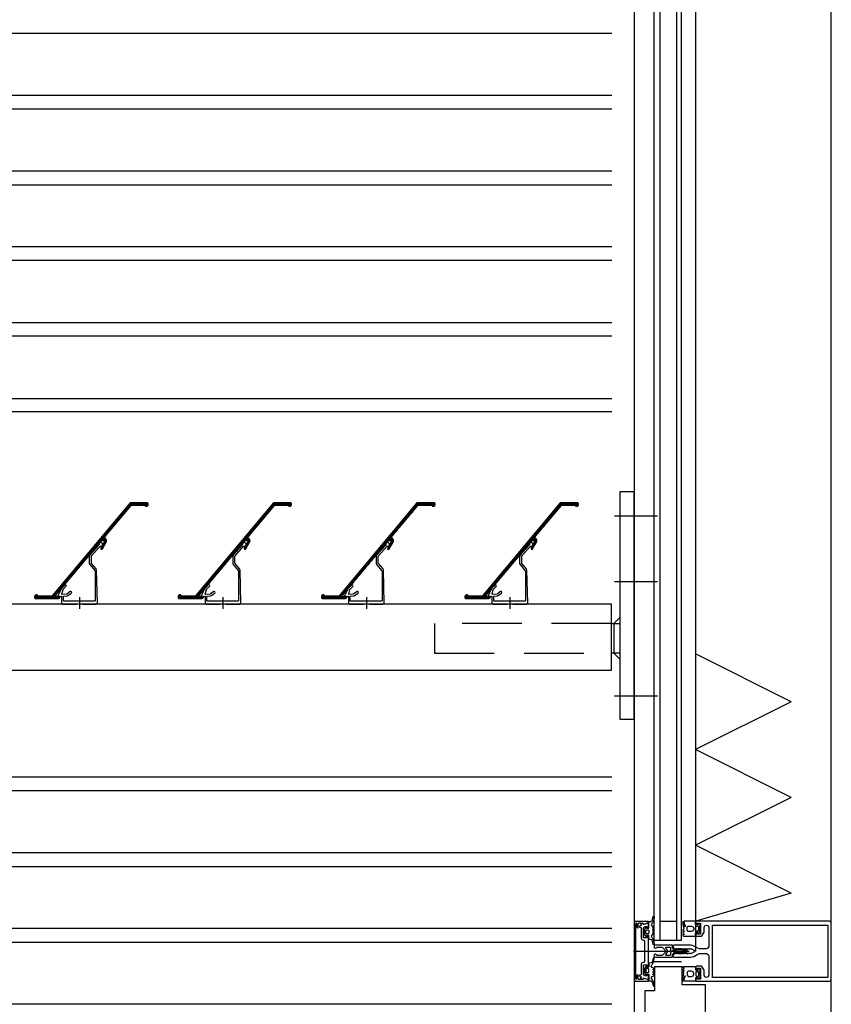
# Model space of a CAD drawing. Extents: x 0 to 140000, y 0 to 84100.
# Tile 5 of 105: x 12715 to 13394, y 14431 to 15255. Entities that reach past the tile are written whole.
import ezdxf

# ---------------------------------------------------------------- set-up
doc = ezdxf.new("R2010")
doc.units = 0
doc.header["$LTSCALE"] = 100
doc.header["$MEASUREMENT"] = 0
for name, pattern in [('AUSGEZOGEN', [0]), ('DASHDOT', [1, 0.5, -0.25, 0, -0.25]), ('DASHED', [0.75, 0.5, -0.25])]:
    doc.linetypes.add(name, pattern=pattern)
doc.layers.get('0').update_dxf_attribs({"linetype": 'CONTINUOUS'})
for name, color, linetype in [('AL21----_BUITENWAND', 2, 'CONTINUOUS'), ('AL31----_BUITENKOZIJ', 7, 'CONTINUOUS'), ('AL47----_DAKAFW', 1, 'CONTINUOUS'), ('HATCH', 7, 'CONTINUOUS'), ('LAYER31', 3, 'CONTINUOUS')]:
    doc.layers.add(name, color=color, linetype=linetype)

# ---------------------------------------------------------------- blocks, each defined once
blk = doc.blocks.new('204507')
at = {"color": 7, "linetype": 'AUSGEZOGEN'}
blk.add_lwpolyline([(0, 0.15), (0, 9.6), (-0.2, 9.8), (-1.49, 9.8), (-1.96, 9.69), (-4.07, 8.75), (-4.5, 8.8), (-4.59, 8.96), (-3.96, 9.52), (-3.46, 9.68), (-2.7, 9.87), (-2.18, 9.97), (-1.17, 10.08), (-0.67, 10.09), (-0.07, 10.67), (-0.08, 10.81), (-0.63, 10.99), (-1.28, 10.98), (-1.8, 10.95), (-2.32, 10.89), (-4.11, 10.49), (-4.8, 10.24), (-6.58, 10.06), (-7.04, 10.85), (-7.35, 11), (-7.56, 10.85), (-8.04, 10.02), (-8.46, 9.81), (-8.75, 10.02), (-9.24, 10.85), (-9.56, 11), (-9.77, 10.83), (-10.24, 10.02), (-10.68, 9.81), (-10.97, 10.02), (-11.45, 10.85), (-11.76, 11), (-11.97, 10.85), (-12.4, 10.11), (-12.4, 0.15), (-10.4, 0.15), (-9.84, 0.3), (-9.58, 0.2), (-9.5, 0), (-9.5, -1.6), (-10.3, -1.6), (-10.3, -1.9), (-8.87, -3.33), (-8.27, -3.6), (-4.12, -3.6), (-3.51, -3.31), (-2.1, -1.9), (-2.1, -1.600001), (-2.9, -1.600001), (-2.9, 0), (-2.77, 0.25), (-2.56, 0.3), (-2, 0.15), (0, 0.15), (0, 9.6), (-0.2, 9.8), (-1.49, 9.8), (-1.96, 9.69), (-4.07, 8.75), (-4.5, 8.8), (-4.59, 8.96), (-3.96, 9.52), (-3.46, 9.68), (-2.7, 9.87), (-2.18, 9.97), (-1.17, 10.08), (-0.67, 10.09), (-0.07, 10.67), (-0.08, 10.81), (-0.63, 10.99), (-1.28, 10.98), (-1.8, 10.95), (-2.32, 10.89), (-4.11, 10.49), (-4.8, 10.24), (-6.58, 10.06), (-7.04, 10.85), (-7.35, 11), (-7.56, 10.85), (-8.04, 10.02), (-8.46, 9.81), (-8.75, 10.02), (-9.24, 10.85), (-9.56, 11), (-9.77, 10.83), (-10.24, 10.02), (-10.68, 9.81), (-10.97, 10.02), (-11.45, 10.85), (-11.76, 11), (-11.97, 10.85), (-12.4, 10.11), (-12.4, 0.15), (-10.4, 0.15), (-9.84, 0.3), (-9.58, 0.2), (-9.5, 0), (-9.5, -1.6), (-10.3, -1.6), (-10.3, -1.9), (-8.87, -3.33), (-8.27, -3.6), (-4.12, -3.6), (-3.51, -3.31), (-2.1, -1.9), (-2.1, -1.600001), (-2.9, -1.600001), (-2.9, 0), (-2.77, 0.25), (-2.56, 0.3), (-2, 0.15), (0, 0.15)], dxfattribs=at)
for points in [[(-8.45, 3.599999), (-8.45, 6.3), (-7.45, 7.3), (-4.95, 7.3), (-3.95, 6.3), (-3.95, 3.599999), (-4.54, 2.19), (-5.95, 1.6), (-6.45, 1.6), (-7.86, 2.19)], [(-4.2, -0.500001), (-4.2, -2.180001), (-4.67, -2.6), (-7.73, -2.6), (-4.67, -2.6), (-7.73, -2.6), (-8.2, -2.180001), (-8.2, -0.500001), (-8.2, -2.180001), (-8.2, -0.500001), (-7.73, 0), (-4.7, 0)]]:
    blk.add_lwpolyline(points, close=True, dxfattribs=at)
at = {"color": 7, "flags": 3}
blk.add_attdef('GRUPPE', (0, 0), '', height=1, dxfattribs=at)
blk = doc.blocks.new('204772')
at = {"color": 7, "linetype": 'AUSGEZOGEN'}
for points in [[(0.3, 0.3), (0.29, -1.63), (-0.04, -1.87), (-0.6, -1.72), (-4.88, -1.72), (-5.34, -2.22), (-5.36, -3.57), (-6.35, -4.71), (-6.85, -4.87), (-8.62, -5.22), (-9.12, -5.26), (-9.52, -5.45), (-9.69, -5.87), (-9.61, -6.12), (-9.49, -6.17), (-9.1, -6.16), (-8.37, -6.16), (-7.64, -6.08), (-6.93, -5.94), (-6.23, -5.73), (-5.55, -5.45), (-4.9, -5.12), (-4.28, -4.72), (-3.7, -4.27), (-2.68, -3.63), (-1.5, -4.52), (-1.12, -5.92), (-1.01, -6.07), (-0.84, -6.12), (-0.62, -6.03), (-0.58, -5.98), (-0.03, -5.03), (0, -4.99), (0.16, -4.92), (0.32, -4.98), (0.36, -5.03), (0.93, -6), (0.97, -6.05), (1.15, -6.12), (1.38, -6.03), (1.42, -5.98), (1.97, -5.03), (2, -4.99), (2.16, -4.92), (2.32, -4.98), (2.36, -5.03), (2.93, -6), (2.97, -6.05), (3.15, -6.12), (3.38, -6.03), (3.42, -5.98), (3.97, -5.03), (4, -4.99), (4.16, -4.92), (4.32, -4.98), (4.36, -5.03), (4.93, -6), (4.97, -6.05), (5.16, -6.12), (5.34, -6.07), (5.45, -5.92), (5.83, -4.52), (7.01, -3.63), (8.03, -4.27), (8.61, -4.72), (9.22, -5.12), (9.75, -5.38), (10.73, -5.73), (11.75, -5.98), (12.27, -6.06), (12.79, -6.11), (13.43, -6.16), (13.82, -6.17), (13.94, -6.12), (14.02, -5.87), (13.85, -5.45), (12.14, -5.04), (10.33, -4.52), (10.19, -4.41), (10.15, -4.37), (10.1, -4.33), (9.67, -3.39), (9.66, -1.99), (9.36, -1.7), (7.2, -1.72), (6.64, -1.87), (6.4, -1.8), (6.3, -1.57), (6.3, 0.3), (7.1, 0.3), (7.1, 0.6), (5.69, 1.51), (5, 1.8), (1.53, 1.8), (0.93, 1.53), (-0.5, 0.6), (-0.5, 0.3)], [(2.07, -1.8), (4.5, -1.8), (5, -1.3), (4.99, 0.38), (4.53, 0.8), (2.07, 0.8), (1.61, 0.38), (1.6, -1.3)]]:
    blk.add_lwpolyline(points, close=True, dxfattribs=at)
at = {"color": 7, "linetype": 'AUSGEZOGEN', "flags": 3}
blk.add_attdef('GRUPPE', (0, 0), '', height=1, dxfattribs=at)
blk = doc.blocks.new('204602')
at = {"color": 7, "linetype": 'AUSGEZOGEN'}
for points in [[(3, 1.8), (3, 16.05), (2.69, 16.88), (1.67, 17.3), (0.87, 16.94), (0.5, 15.91), (0.91, 15.12), (1.36, 14.83), (1.5, 14.53), (1.5, 10.72), (1.21, 10.09), (-1.3, 7.59), (-2.7, 7.59), (-5.21, 10.09), (-5.5, 10.72), (-5.5, 14.53), (-5.36, 14.83), (-4.91, 15.12), (-4.5, 15.91), (-4.86, 16.94), (-5.68, 17.3), (-6.69, 16.88), (-7, 16.05), (-7, 1.8), (-5.06, 1.8), (-4.06, 1.3), (-3.71, 0.3), (-3.76, -0.83), (-3.83, -2.89), (-3.84, -4.46), (-4.02, -4.7), (-3.84, -4.94), (-3.82, -6.44), (-3.74, -8.19), (-3.68, -8.91), (-3.42, -9.54), (-2.63, -10.41), (-2, -10.7), (-1.37, -10.41), (-0.58, -9.54), (-0.32, -8.91), (-0.26, -8.19), (-0.18, -6.44), (-0.16, -4.94), (0.02, -4.7), (-0.16, -4.46), (-0.17, -2.89), (-0.24, -0.83), (-0.29, 0.3), (0.16, 1.41), (1.06, 1.8)], [(-5, 3.6), (-5.5, 4.1), (-5.5, 7.06), (-5.29, 7.47), (-4.96, 7.56), (-4.65, 7.42), (-3.72, 6.49), (-2, 5.79), (-0.28, 6.49), (0.65, 7.42), (1.08, 7.56), (1.5, 7.06), (1.5, 4.1), (1, 3.6), (-0.47, 3.6), (-1.85, 2.81), (-3.53, 3.6)]]:
    blk.add_lwpolyline(points, close=True, dxfattribs=at)
blk.add_lwpolyline([(-3.17, 0.5), (-2, 1.8), (-0.96, 1.09), (-0.76, -0.68), (-0.74, -1.28), (-0.69, -3.06), (-0.69, -4.54), (-0.72, -5.73), (-0.74, -6.33), (-0.75, -6.62), (-0.77, -7.22), (-1.17, -9.12), (-2, -9.5), (-2.83, -9.12), (-3.23, -7.22), (-3.25, -6.62), (-3.26, -6.33), (-3.28, -5.73), (-3.31, -4.54), (-3.31, -3.06), (-3.29, -2.17), (-3.27, -1.57), (-3.26, -1.28), (-3.24, -0.68), (-3.17, 0.5)], dxfattribs=at)
at = {"color": 7, "flags": 3}
blk.add_attdef('GRUPPE', (0, 0), '', height=1, dxfattribs=at)
blk = doc.blocks.new('Q31A2-HN')
at = {"layer": 'HATCH', "color": 2, "linetype": 'CONTINUOUS'}
for p, q in [((15.5, 84.3), (0, 84.3)), ((15.75, 84), (0, 84)), ((16.01, 83.7), (0, 83.7)), ((16.26, 83.4), (0, 83.4)), ((16.51, 83.1), (0.1, 83.1)), ((3.11, 82.8), (0.19, 82.8)), ((15.25, 84.6), (0.3, 84.6)), ((2.66, 82.5), (0.32, 82.5)), ((14.72, 84.9), (0.6, 84.9)), ((16.76, 82.8), (14, 82.8)), ((17.01, 82.5), (14.4, 82.5)), ((2.34, 82.2), (0.72, 82.2)), ((17.27, 82.2), (14.65, 82.2)), ((17.52, 81.9), (14.91, 81.9)), ((17.77, 81.6), (15.16, 81.6)), ((18.02, 81.3), (15.41, 81.3)), ((18.27, 81), (15.66, 81)), ((18.52, 80.7), (15.91, 80.7)), ((18.78, 80.4), (16.16, 80.4)), ((19.03, 80.1), (16.42, 80.1)), ((19.28, 79.8), (16.67, 79.8)), ((19.53, 79.5), (16.92, 79.5)), ((19.78, 79.2), (17.17, 79.2)), ((20.03, 78.9), (17.42, 78.9)), ((20.29, 78.6), (17.67, 78.6)), ((20.54, 78.3), (17.93, 78.3)), ((20.79, 78), (18.18, 78)), ((21.04, 77.7), (18.43, 77.7)), ((21.29, 77.4), (18.68, 77.4)), ((21.54, 77.1), (18.93, 77.1)), ((21.8, 76.8), (19.19, 76.8)), ((22.05, 76.5), (19.44, 76.5)), ((22.3, 76.2), (19.69, 76.2)), ((22.55, 75.9), (19.94, 75.9)), ((22.8, 75.6), (20.19, 75.6)), ((23.06, 75.3), (20.44, 75.3)), ((23.31, 75), (20.7, 75)), ((23.56, 74.7), (20.95, 74.7)), ((23.81, 74.4), (21.2, 74.4)), ((24.06, 74.1), (21.45, 74.1)), ((24.31, 73.8), (21.7, 73.8)), ((24.57, 73.5), (21.95, 73.5)), ((24.82, 73.2), (22.21, 73.2)), ((25.07, 72.9), (22.46, 72.9)), ((25.32, 72.6), (22.71, 72.6)), ((25.57, 72.3), (22.96, 72.3)), ((25.82, 72), (23.21, 72)), ((26.08, 71.7), (23.46, 71.7)), ((26.33, 71.4), (23.72, 71.4)), ((26.58, 71.1), (23.97, 71.1)), ((26.83, 70.8), (24.22, 70.8)), ((27.08, 70.5), (24.47, 70.5)), ((27.33, 70.2), (24.72, 70.2)), ((27.59, 69.9), (24.98, 69.9)), ((27.84, 69.6), (25.23, 69.6)), ((28.09, 69.3), (25.48, 69.3)), ((28.34, 69), (25.73, 69)), ((28.59, 68.7), (25.98, 68.7)), ((28.85, 68.4), (26.23, 68.4)), ((29.1, 68.1), (26.49, 68.1)), ((29.35, 67.8), (26.74, 67.8)), ((29.6, 67.5), (26.99, 67.5)), ((29.85, 67.2), (27.24, 67.2)), ((30.1, 66.9), (27.49, 66.9)), ((30.36, 66.6), (27.74, 66.6)), ((30.61, 66.3), (28, 66.3)), ((30.86, 66), (28.25, 66)), ((31.11, 65.7), (28.5, 65.7)), ((31.36, 65.4), (28.75, 65.4)), ((31.61, 65.1), (29, 65.1)), ((31.87, 64.8), (29.26, 64.8)), ((32.12, 64.5), (29.51, 64.5)), ((32.37, 64.2), (29.76, 64.2)), ((32.62, 63.9), (30.01, 63.9)), ((32.87, 63.6), (30.26, 63.6)), ((33.12, 63.3), (30.51, 63.3)), ((33.38, 63), (30.77, 63)), ((33.63, 62.7), (31.02, 62.7)), ((33.88, 62.4), (31.27, 62.4)), ((34.13, 62.1), (31.52, 62.1)), ((34.38, 61.8), (31.77, 61.8)), ((34.64, 61.5), (32.02, 61.5)), ((34.89, 61.2), (32.28, 61.2)), ((35.14, 60.9), (32.53, 60.9)), ((35.39, 60.6), (32.78, 60.6)), ((35.64, 60.3), (33.03, 60.3)), ((35.89, 60), (33.28, 60)), ((36.15, 59.7), (33.54, 59.7)), ((36.4, 59.4), (33.79, 59.4)), ((36.65, 59.1), (34.04, 59.1)), ((36.9, 58.8), (34.29, 58.8)), ((37.15, 58.5), (34.54, 58.5)), ((37.4, 58.2), (34.79, 58.2)), ((37.66, 57.9), (35.05, 57.9)), ((36.4, 52.8), (34.79, 52.8)), ((36.4, 53.1), (34.8, 53.1)), ((36.83, 53.4), (34.82, 53.4)), ((41.18, 53.7), (34.84, 53.7)), ((36.48, 52.5), (34.89, 52.5)), ((40.93, 54), (34.93, 54)), ((36.65, 52.2), (34.99, 52.2)), ((40.68, 54.3), (35.07, 54.3)), ((36.83, 51.9), (35.09, 51.9)), ((40.42, 54.6), (35.24, 54.6)), ((37, 51.6), (35.27, 51.6)), ((37.91, 57.6), (35.3, 57.6)), ((37.17, 51.3), (35.44, 51.3)), ((40.17, 54.9), (35.51, 54.9)), ((38.16, 57.3), (35.55, 57.3)), ((37.35, 51), (35.61, 51)), ((37.52, 50.7), (35.79, 50.7)), ((38.41, 57), (35.8, 57)), ((39.92, 55.2), (35.81, 55.2)), ((37.69, 50.4), (35.96, 50.4)), ((38.66, 56.7), (36.05, 56.7)), ((37.87, 50.1), (36.13, 50.1)), ((39.67, 55.5), (36.17, 55.5)), ((38.91, 56.4), (36.3, 56.4)), ((38.04, 49.8), (36.31, 49.8)), ((39.42, 55.8), (36.32, 55.8)), ((39.17, 56.1), (36.35, 56.1)), ((38.21, 49.5), (36.48, 49.5)), ((41.43, 53.4), (38.59, 53.4)), ((41.68, 53.1), (39.07, 53.1)), ((41.94, 52.8), (39.32, 52.8)), ((42.19, 52.5), (39.37, 52.5)), ((42.44, 52.2), (39.38, 52.2)), ((42.69, 51.9), (39.64, 51.9)), ((42.94, 51.6), (40.33, 51.6)), ((43.19, 51.3), (40.58, 51.3)), ((43.45, 51), (40.83, 51)), ((43.7, 50.7), (41.09, 50.7)), ((43.95, 50.4), (41.34, 50.4)), ((44.2, 50.1), (41.59, 50.1)), ((44.45, 49.8), (41.84, 49.8)), ((44.7, 49.5), (42.09, 49.5)), ((38.39, 49.2), (36.65, 49.2)), ((38.56, 48.9), (36.83, 48.9)), ((38.73, 48.6), (37, 48.6)), ((38.91, 48.3), (37.17, 48.3)), ((39.08, 48), (37.35, 48)), ((39.25, 47.7), (37.52, 47.7)), ((39.43, 47.4), (37.69, 47.4)), ((39.6, 47.1), (37.87, 47.1)), ((39.66, 46.8), (38.04, 46.8)), ((39.67, 46.5), (38.21, 46.5)), ((39.47, 46.2), (38.48, 46.2)), ((44.96, 49.2), (42.34, 49.2)), ((45.21, 48.9), (42.6, 48.9)), ((45.46, 48.6), (42.85, 48.6)), ((45.71, 48.3), (43.1, 48.3)), ((45.96, 48), (43.35, 48)), ((46.21, 47.7), (43.6, 47.7)), ((46.47, 47.4), (43.85, 47.4)), ((46.72, 47.1), (44.11, 47.1)), ((46.97, 46.8), (44.36, 46.8)), ((47.22, 46.5), (44.61, 46.5)), ((47.47, 46.2), (44.86, 46.2)), ((47.73, 45.9), (45.11, 45.9)), ((47.98, 45.6), (45.37, 45.6)), ((48.23, 45.3), (45.62, 45.3)), ((48.48, 45), (45.87, 45)), ((48.73, 44.7), (46.12, 44.7)), ((48.98, 44.4), (46.37, 44.4)), ((49.24, 44.1), (46.62, 44.1)), ((49.49, 43.8), (46.88, 43.8)), ((49.74, 43.5), (47.13, 43.5)), ((49.99, 43.2), (47.38, 43.2)), ((50.24, 42.9), (47.63, 42.9)), ((50.49, 42.6), (47.88, 42.6)), ((50.75, 42.3), (48.13, 42.3)), ((51, 42), (48.39, 42)), ((51.25, 41.7), (48.64, 41.7)), ((51.5, 41.4), (48.89, 41.4)), ((51.75, 41.1), (49.14, 41.1)), ((52, 40.8), (49.39, 40.8)), ((52.26, 40.5), (49.64, 40.5)), ((52.51, 40.2), (49.9, 40.2)), ((52.76, 39.9), (50.15, 39.9)), ((53.01, 39.6), (50.4, 39.6)), ((53.26, 39.3), (50.65, 39.3)), ((53.51, 39), (50.9, 39)), ((53.77, 38.7), (51.16, 38.7)), ((54.02, 38.4), (51.41, 38.4)), ((54.27, 38.1), (51.66, 38.1)), ((54.52, 37.8), (51.91, 37.8)), ((54.77, 37.5), (52.16, 37.5)), ((55.03, 37.2), (52.41, 37.2)), ((55.28, 36.9), (52.67, 36.9)), ((55.53, 36.6), (52.92, 36.6)), ((55.78, 36.3), (53.17, 36.3)), ((56.03, 36), (53.42, 36)), ((56.28, 35.7), (53.67, 35.7)), ((56.54, 35.4), (53.92, 35.4)), ((56.79, 35.1), (54.18, 35.1)), ((57.04, 34.8), (54.43, 34.8)), ((57.29, 34.5), (54.68, 34.5)), ((57.54, 34.2), (54.93, 34.2)), ((57.79, 33.9), (55.18, 33.9)), ((58.05, 33.6), (55.43, 33.6)), ((58.3, 33.3), (55.69, 33.3)), ((58.55, 33), (55.94, 33)), ((58.8, 32.7), (56.19, 32.7)), ((59.05, 32.4), (56.44, 32.4)), ((59.3, 32.1), (56.69, 32.1)), ((59.56, 31.8), (56.95, 31.8)), ((59.81, 31.5), (57.2, 31.5)), ((60.06, 31.2), (57.45, 31.2)), ((60.31, 30.9), (57.7, 30.9)), ((60.56, 30.6), (57.95, 30.6)), ((60.82, 30.3), (58.2, 30.3)), ((61.07, 30), (58.46, 30)), ((61.32, 29.7), (58.71, 29.7)), ((61.57, 29.4), (58.96, 29.4)), ((61.82, 29.1), (59.21, 29.1)), ((62.07, 28.8), (59.46, 28.8)), ((62.33, 28.5), (59.71, 28.5)), ((62.58, 28.2), (59.97, 28.2)), ((62.83, 27.9), (60.22, 27.9)), ((63.08, 27.6), (60.47, 27.6)), ((63.33, 27.3), (60.72, 27.3)), ((63.58, 27), (60.97, 27)), ((63.84, 26.7), (61.22, 26.7)), ((64.09, 26.4), (61.48, 26.4)), ((64.34, 26.1), (61.73, 26.1)), ((64.59, 25.8), (61.98, 25.8)), ((64.84, 25.5), (62.23, 25.5)), ((65.09, 25.2), (62.48, 25.2)), ((65.35, 24.9), (62.74, 24.9)), ((65.6, 24.6), (62.99, 24.6)), ((65.85, 24.3), (63.24, 24.3)), ((66.1, 24), (63.49, 24)), ((66.35, 23.7), (63.74, 23.7)), ((66.6, 23.4), (63.99, 23.4)), ((66.86, 23.1), (64.25, 23.1)), ((67.11, 22.8), (64.5, 22.8)), ((67.36, 22.5), (64.75, 22.5)), ((67.61, 22.2), (65, 22.2)), ((67.86, 21.9), (65.25, 21.9)), ((68.12, 21.6), (65.5, 21.6)), ((68.37, 21.3), (65.76, 21.3)), ((68.62, 21), (66.01, 21)), ((68.87, 20.7), (66.26, 20.7)), ((69.12, 20.4), (66.51, 20.4)), ((69.37, 20.1), (66.76, 20.1)), ((69.63, 19.8), (67.01, 19.8)), ((69.88, 19.5), (67.27, 19.5)), ((70.13, 19.2), (67.52, 19.2)), ((70.38, 18.9), (67.77, 18.9)), ((70.63, 18.6), (68.02, 18.6)), ((70.88, 18.3), (68.27, 18.3)), ((71.14, 18), (68.53, 18)), ((71.39, 17.7), (68.78, 17.7)), ((71.64, 17.4), (69.03, 17.4)), ((71.89, 17.1), (69.28, 17.1)), ((72.14, 16.8), (69.53, 16.8)), ((72.39, 16.5), (69.78, 16.5)), ((72.65, 16.2), (70.04, 16.2)), ((72.9, 15.9), (70.29, 15.9)), ((73.15, 15.6), (70.54, 15.6)), ((73.4, 15.3), (70.79, 15.3)), ((73.65, 15), (71.04, 15)), ((73.91, 14.7), (71.29, 14.7)), ((74.16, 14.4), (71.55, 14.4)), ((74.41, 14.1), (71.8, 14.1)), ((74.66, 13.8), (72.05, 13.8)), ((74.91, 13.5), (72.3, 13.5)), ((75.16, 13.2), (72.55, 13.2)), ((75.42, 12.9), (72.8, 12.9)), ((75.67, 12.6), (73.06, 12.6)), ((75.92, 12.3), (73.31, 12.3)), ((76.17, 12), (73.56, 12)), ((76.42, 11.7), (73.81, 11.7)), ((76.67, 11.4), (74.06, 11.4)), ((76.93, 11.1), (74.32, 11.1)), ((77.18, 10.8), (74.57, 10.8)), ((77.43, 10.5), (74.82, 10.5)), ((77.68, 10.2), (75.07, 10.2)), ((77.93, 9.9), (75.32, 9.9)), ((78.18, 9.6), (75.57, 9.6)), ((78.44, 9.3), (75.83, 9.3)), ((78.69, 9), (76.08, 9)), ((78.94, 8.7), (76.33, 8.7)), ((79.19, 8.4), (76.58, 8.4)), ((95, 6), (73.6, 6)), ((95, 6.3), (73.62, 6.3)), ((95, 5.7), (73.72, 5.7)), ((94.9, 5.4), (73.96, 5.4)), ((94.6, 5.1), (74.29, 5.1)), ((79.44, 8.1), (76.83, 8.1)), ((79.7, 7.8), (77.08, 7.8)), ((79.95, 7.5), (77.34, 7.5)), ((94.93, 6.6), (77.47, 6.6)), ((80.2, 7.2), (77.57, 7.2)), ((94.81, 6.9), (77.63, 6.9)), ((94.7, 7.2), (92.24, 7.2)), ((94.47, 7.5), (92.59, 7.5)), ((94.02, 7.8), (93.4, 7.8))]:
    blk.add_line(p, q, dxfattribs=at)
at = {"layer": 'LAYER31', "color": 2, "linetype": 'CONTINUOUS'}
blk.add_lwpolyline([(14.25, 82.69), (13.79, 82.9), (3.29, 82.9), (2.78, 82.62), (2.22, 82.09), (1.02, 81.98), (0.28, 82.53), (0, 83.4), (0, 84.3), (0.6, 84.9), (14.72, 84.9), (15.18, 84.69), (80.27, 7.12), (80.73, 6.9), (91.71, 6.9), (92.23, 7.19), (92.92, 7.78), (93.98, 7.82), (94.62, 7.39), (95, 6.4), (95, 5.5), (94.4, 4.9), (75.02, 4.9), (74.31, 5.08), (73.77, 5.57), (73.52, 6.2), (73.72, 6.4), (77.19, 6.4), (77.66, 6.74), (77.57, 7.22), (40.21, 51.74), (39.39, 51.97), (39.36, 52.76), (38.97, 53.22), (38.59, 53.4), (36.83, 53.4), (36.41, 53.17), (36.39, 52.65), (39.62, 47.07), (39.7, 46.56), (39.38, 46.06), (38.79, 45.96), (38.32, 46.32), (35.09, 51.9), (34.78, 52.84), (34.85, 53.83), (35.16, 54.51), (35.65, 55.07), (36.31, 55.62), (36.37, 56.32)], close=True, dxfattribs=at)
at = {"layer": 'LAYER31', "color": 1, "linetype": 'CONTINUOUS'}
blk.add_lwpolyline([(40.14, 48.51), (39.74, 48.66), (39.28, 48.68), (38.85, 48.85), (38.49, 49.13), (38.23, 49.52), (38.1, 49.96), (38.11, 50.42), (38.27, 50.85), (38.54, 51.22), (38.92, 51.49), (39.35, 51.63), (39.82, 51.63), (40.25, 51.49), (40.63, 51.23), (40.91, 50.86), (41.06, 50.43), (41.08, 49.97), (41.22, 49.56), (48.86, 41.1), (49.25, 40.1), (49.25, 34.19), (48.89, 33.22), (44.45, 27.92), (44.33, 27.59), (44.33, 2.99), (44.92, 2.5), (70.43, 2.5), (70.93, 3), (70.93, 6.63), (70.75, 6.84), (67.57, 7.12), (67.33, 7.2), (64.3, 9.32), (63.98, 9.9), (64.19, 10.46), (64.66, 10.68), (65.16, 10.55), (67.86, 8.66), (68.1, 8.57), (72.03, 8.23), (72.24, 8.48), (71.22, 12.29), (71.09, 12.52), (68.76, 14.85), (68.54, 15.39), (68.73, 15.88), (69.2, 16.12), (69.82, 15.91), (72.62, 13.11), (75.92, 6.54), (75.82, 6.4), (72.54, 6.69), (72.43, 6.59), (72.43, 1), (71.43, 0), (59.93, 0), (59.76, 0.3), (55.11, 0.3), (54.93, 0), (43.43, 0), (42.43, 1), (43.15, 28.66), (43.5, 29.59), (47.33, 34.15), (47.45, 34.48), (47.45, 40.25), (47.32, 40.59)], close=True, dxfattribs=at)
at = {"layer": 'LAYER31', "color": 2, "linetype": 'DASHDOT'}
blk.add_lwpolyline([(57.43, 5.96), (57.43, -3.74)], dxfattribs=at)

msp = doc.modelspace()

# ---------------------------------------------------------------- linework, layer by layer
at = {"color": 4}
msp.add_lwpolyline([(13283.24, 14424.36), (13288.24, 14424.36), (13288.24, 14447.73), (13268.69, 14447.73), (13268.69, 14462.73), (13245.69, 14462.73), (13245.69, 14442.73), (13237.69, 14442.73), (13237.69, 14401.73), (13242.69, 14401.73)], dxfattribs=at)
at = {"layer": 'AL21----_BUITENWAND', "color": 42}
for p, q in [((12023.61, 15243.36), (13210.09, 15243.36)), ((13210.09, 15191.36), (12023.61, 15191.36)), ((12023.61, 15180.02), (13210.09, 15180.02)), ((13210.09, 15128.02), (12023.61, 15128.02)), ((12023.61, 15116.69), (13210.09, 15116.69)), ((13210.09, 15064.69), (12023.61, 15064.69)), ((13210.09, 15053.36), (12023.61, 15053.36)), ((12023.61, 15001.36), (13210.09, 15001.36)), ((13210.09, 14990.02), (12023.61, 14990.02)), ((12023.61, 14938.02), (13210.09, 14938.02)), ((13210.09, 14926.69), (12023.61, 14926.69)), ((13210.09, 14621.36), (12023.61, 14621.36)), ((12023.61, 14610.02), (13210.09, 14610.02)), ((13210.09, 14558.02), (12023.61, 14558.02)), ((12023.61, 14546.69), (13210.09, 14546.69)), ((13210.09, 14494.69), (12023.61, 14494.69)), ((12023.61, 14483.36), (13210.09, 14483.36)), ((13210.09, 14431.36), (12023.61, 14431.36))]:
    msp.add_line(p, q, dxfattribs=at)
at = {"layer": 'AL31----_BUITENKOZIJ', "color": 1, "linetype": 'CONTINUOUS'}
for p, q in [((13393.61, 12777.02), (13393.61, 32714.7)), ((13280.09, 16146.94), (13280.09, 14475.61)), ((13228.02, 14475.73), (13274.8, 14475.73)), ((13228.02, 14475.73), (13274.8, 14475.73))]:
    msp.add_line(p, q, dxfattribs=at)
at = {"layer": 'AL31----_BUITENKOZIJ'}
for p, q in [((13245.36, 14484.69), (13245.37, 16180.89)), ((13250.36, 14484.69), (13250.37, 16180.89)), ((13264.36, 14484.69), (13264.37, 16180.89)), ((13268.36, 14484.69), (13268.36, 16180.89)), ((13264.33, 14500.69), (13250.33, 14500.69)), ((13268.36, 14484.69), (13245.33, 14484.69)), ((13268.36, 14466.85), (13245.33, 14466.85))]:
    msp.add_line(p, q, dxfattribs=at)
at = {"layer": 'AL31----_BUITENKOZIJ', "color": 7, "linetype": 'AUSGEZOGEN'}
for p, q in [((13229.62, 14500.73), (13228.62, 14499.73)), ((13229.62, 14500.73), (13228.62, 14499.73)), ((13228.62, 14499.73), (13228.62, 14451.73)), ((13228.62, 14499.73), (13228.62, 14451.73)), ((13240.62, 14500.73), (13229.62, 14500.73)), ((13240.62, 14500.73), (13229.62, 14500.73)), ((13229.92, 14498.93), (13230.42, 14499.43)), ((13229.92, 14498.93), (13230.42, 14499.43)), ((13229.92, 14452.53), (13229.92, 14498.93)), ((13229.92, 14452.53), (13229.92, 14498.93)), ((13230.32, 14499.43), (13230.82, 14498.93)), ((13230.42, 14499.43), (13230.32, 14499.43)), ((13230.32, 14499.43), (13230.82, 14498.93)), ((13230.42, 14499.43), (13230.32, 14499.43)), ((13230.82, 14498.93), (13230.82, 14495.93)), ((13230.82, 14498.93), (13230.82, 14495.93)), ((13232.12, 14498.93), (13232.62, 14499.43)), ((13232.12, 14498.93), (13232.62, 14499.43)), ((13232.12, 14495.43), (13232.12, 14498.93)), ((13232.12, 14495.43), (13232.12, 14498.93)), ((13232.62, 14499.43), (13234.12, 14499.43)), ((13232.62, 14499.43), (13234.12, 14499.43)), ((13234.12, 14499.43), (13234.12, 14499.23)), ((13234.12, 14499.43), (13234.12, 14499.23)), ((13234.12, 14499.23), (13235.56, 14499.23)), ((13234.12, 14499.23), (13235.56, 14499.23)), ((13235.56, 14499.23), (13236.98, 14498.47)), ((13235.56, 14499.23), (13236.98, 14498.47)), ((13236.98, 14498.47), (13240.62, 14499.66)), ((13236.98, 14498.47), (13240.62, 14499.66)), ((13240.62, 14499.66), (13240.62, 14500.73)), ((13240.62, 14499.66), (13240.62, 14500.73)), ((13230.82, 14495.93), (13231.32, 14495.43)), ((13230.82, 14495.93), (13231.32, 14495.43)), ((13231.32, 14495.43), (13232.12, 14495.43)), ((13231.32, 14495.43), (13232.12, 14495.43)), ((13228.62, 14451.73), (13229.62, 14450.73)), ((13228.62, 14451.73), (13229.62, 14450.73)), ((13229.62, 14450.73), (13240.62, 14450.73)), ((13229.62, 14450.73), (13240.62, 14450.73)), ((13230.42, 14452.03), (13229.92, 14452.53)), ((13230.42, 14452.03), (13229.92, 14452.53)), ((13230.82, 14452.53), (13230.32, 14452.03)), ((13230.82, 14452.53), (13230.32, 14452.03)), ((13230.32, 14452.03), (13230.42, 14452.03)), ((13230.32, 14452.03), (13230.42, 14452.03)), ((13231.32, 14456.03), (13230.82, 14455.53)), ((13231.32, 14456.03), (13230.82, 14455.53)), ((13230.82, 14455.53), (13230.82, 14452.53)), ((13230.82, 14455.53), (13230.82, 14452.53)), ((13232.12, 14456.03), (13231.32, 14456.03)), ((13232.12, 14456.03), (13231.32, 14456.03)), ((13232.12, 14452.53), (13232.12, 14456.03)), ((13232.12, 14452.53), (13232.12, 14456.03)), ((13232.62, 14452.03), (13232.12, 14452.53)), ((13232.62, 14452.03), (13232.12, 14452.53)), ((13234.12, 14452.03), (13232.62, 14452.03)), ((13234.12, 14452.03), (13232.62, 14452.03)), ((13234.12, 14452.23), (13234.12, 14452.03)), ((13235.59, 14452.23), (13234.12, 14452.23)), ((13234.12, 14452.23), (13234.12, 14452.03)), ((13235.59, 14452.23), (13234.12, 14452.23)), ((13236.98, 14452.99), (13235.59, 14452.23)), ((13236.98, 14452.99), (13235.59, 14452.23)), ((13240.62, 14451.8), (13236.98, 14452.99)), ((13240.62, 14451.8), (13236.98, 14452.99)), ((13240.62, 14450.73), (13240.62, 14451.8)), ((13240.62, 14450.73), (13240.62, 14451.8))]:
    msp.add_line(p, q, dxfattribs=at)
at = {"layer": 'AL31----_BUITENKOZIJ', "color": 1, "linetype": 'CONTINUOUS'}
msp.add_lwpolyline([(13228.62, 32714.7), (13228.62, 12777.06)], dxfattribs=at)
at = {"layer": 'AL31----_BUITENKOZIJ', "color": 7, "linetype": 'AUSGEZOGEN'}
for points in [[(13240.57, 14452.23), (13240.57, 14455.43), (13239.77, 14456.23), (13239.17, 14456.23), (13239.17, 14455.03), (13237.57, 14455.03), (13236.57, 14456.03), (13236.57, 14464.43), (13239.17, 14464.43), (13239.17, 14463.23), (13239.77, 14463.23), (13240.57, 14464.03), (13240.57, 14487.43), (13239.77, 14488.23), (13239.17, 14488.23), (13239.17, 14487.03), (13236.57, 14487.03), (13236.57, 14495.43), (13237.57, 14496.43), (13239.17, 14496.43), (13239.17, 14495.23), (13239.77, 14495.23), (13240.57, 14496.03), (13240.57, 14499.23), (13236.83, 14498.22), (13236.66, 14498.2), (13236.28, 14498.35), (13235.95, 14498.98), (13235.51, 14499.2), (13233.92, 14498.19), (13234.91, 14497.53), (13233.23, 14496.6), (13233.07, 14496.2), (13233.19, 14495.9), (13233.58, 14495.73), (13234.07, 14495.73), (13234.57, 14495.23), (13234.57, 14486.53), (13235.01, 14485.47), (13236.07, 14485.03), (13236.92, 14485.03), (13237.42, 14484.53), (13237.42, 14480.98), (13237.42, 14480.8), (13237.42, 14480.66), (13237.42, 14480.48), (13237.42, 14466.93), (13236.92, 14466.43), (13236.07, 14466.43), (13235.01, 14465.99), (13234.57, 14464.93), (13234.57, 14456.23), (13234.07, 14455.73), (13233.58, 14455.73), (13233.26, 14455.62), (13233.07, 14455.23), (13233.26, 14454.83), (13234.92, 14453.92), (13233.79, 14453.36), (13235.43, 14452.26), (13235.91, 14452.44), (13236.29, 14453.12), (13236.68, 14453.25), (13236.83, 14453.23)], [(13240.57, 14452.23), (13240.57, 14455.43), (13239.77, 14456.23), (13239.17, 14456.23), (13239.17, 14455.03), (13237.57, 14455.03), (13236.57, 14456.03), (13236.57, 14464.43), (13239.17, 14464.43), (13239.17, 14463.23), (13239.77, 14463.23), (13240.57, 14464.03), (13240.57, 14487.43), (13239.77, 14488.23), (13239.17, 14488.23), (13239.17, 14487.03), (13236.57, 14487.03), (13236.57, 14495.43), (13237.57, 14496.43), (13239.17, 14496.43), (13239.17, 14495.23), (13239.77, 14495.23), (13240.57, 14496.03), (13240.57, 14499.23), (13236.83, 14498.22), (13236.66, 14498.2), (13236.28, 14498.35), (13235.95, 14498.98), (13235.51, 14499.2), (13233.92, 14498.19), (13234.91, 14497.53), (13233.23, 14496.6), (13233.07, 14496.2), (13233.19, 14495.9), (13233.58, 14495.73), (13234.07, 14495.73), (13234.57, 14495.23), (13234.57, 14486.53), (13235.01, 14485.47), (13236.07, 14485.03), (13236.92, 14485.03), (13237.42, 14484.53), (13237.42, 14480.98), (13237.42, 14480.8), (13237.42, 14480.66), (13237.42, 14480.48), (13237.42, 14466.93), (13236.92, 14466.43), (13236.07, 14466.43), (13235.01, 14465.99), (13234.57, 14464.93), (13234.57, 14456.23), (13234.07, 14455.73), (13233.58, 14455.73), (13233.26, 14455.62), (13233.07, 14455.23), (13233.26, 14454.83), (13234.92, 14453.92), (13233.79, 14453.36), (13235.43, 14452.26), (13235.91, 14452.44), (13236.29, 14453.12), (13236.68, 14453.25), (13236.83, 14453.23)], [(13240.97, 14458.3), (13240.97, 14460.73), (13240.47, 14461.23), (13238.79, 14461.22), (13238.37, 14460.76), (13238.37, 14458.3), (13238.79, 14457.84), (13240.47, 14457.83)], [(13240.97, 14458.3), (13240.97, 14460.73), (13240.47, 14461.23), (13238.79, 14461.22), (13238.37, 14460.76), (13238.37, 14458.3), (13238.79, 14457.84), (13240.47, 14457.83)]]:
    msp.add_lwpolyline(points, close=True, dxfattribs=at)
for points in [[(13393.61, 14452.11), (13393.61, 14499.27), (13393.17, 14500.33), (13392.11, 14500.77), (13280.23, 14500.77), (13280.23, 14498.87), (13281.03, 14498.07), (13281.53, 14498.07), (13281.53, 14499.27), (13284.23, 14499.27), (13284.23, 14494.82), (13284.43, 14494.57), (13284.23, 14494.32), (13284.23, 14489.87), (13281.53, 14489.87), (13281.53, 14491.07), (13281.03, 14491.07), (13280.23, 14490.27), (13280.23, 14488.87), (13280.73, 14488.37), (13284.65, 14488.37), (13285.5, 14488.83), (13287.1, 14491.6), (13287.23, 14492.04), (13287.23, 14495.67), (13287.82, 14497.08), (13289.07, 14497.66), (13289.13, 14497.67), (13290.51, 14497.12), (13291.13, 14495.76), (13291.13, 14479.77), (13290.43, 14478.25), (13289.13, 14477.77), (13283.33, 14477.77), (13281.83, 14478.17), (13278.49, 14480.1), (13277.28, 14480.6), (13275.99, 14480.77), (13261.98, 14480.77), (13260.73, 14479.66), (13261.71, 14478.3), (13262.02, 14477.77), (13263.24, 14477.77), (13263.53, 14478.27), (13263.82, 14477.77), (13265.04, 14477.77), (13265.33, 14478.27), (13265.62, 14477.77), (13266.85, 14477.77), (13267.14, 14478.27), (13267.13, 14478.27), (13267.42, 14477.77), (13268.65, 14477.77), (13268.93, 14478.27), (13269.22, 14477.77), (13270.45, 14477.77), (13270.73, 14478.27), (13271.02, 14477.77), (13272.25, 14477.77), (13272.54, 14478.27)], [(13393.61, 14452.11), (13393.61, 14499.27), (13393.17, 14500.33), (13392.11, 14500.77), (13280.23, 14500.77), (13280.23, 14498.87), (13281.03, 14498.07), (13281.53, 14498.07), (13281.53, 14499.27), (13284.23, 14499.27), (13284.23, 14494.82), (13284.43, 14494.57), (13284.23, 14494.32), (13284.23, 14489.87), (13281.53, 14489.87), (13281.53, 14491.07), (13281.03, 14491.07), (13280.23, 14490.27), (13280.23, 14488.87), (13280.73, 14488.37), (13284.65, 14488.37), (13285.5, 14488.83), (13287.1, 14491.6), (13287.23, 14492.04), (13287.23, 14495.67), (13287.82, 14497.08), (13289.07, 14497.66), (13289.13, 14497.67), (13290.51, 14497.12), (13291.13, 14495.76), (13291.13, 14479.77), (13290.43, 14478.25), (13289.13, 14477.77), (13283.33, 14477.77), (13281.83, 14478.17), (13278.49, 14480.1), (13277.28, 14480.6), (13275.99, 14480.77), (13261.98, 14480.77), (13260.73, 14479.66), (13261.71, 14478.3), (13262.02, 14477.77), (13263.24, 14477.77), (13263.53, 14478.27), (13263.82, 14477.77), (13265.04, 14477.77), (13265.33, 14478.27), (13265.62, 14477.77), (13266.85, 14477.77), (13267.14, 14478.27), (13267.13, 14478.27), (13267.42, 14477.77), (13268.65, 14477.77), (13268.93, 14478.27), (13269.22, 14477.77), (13270.45, 14477.77), (13270.73, 14478.27), (13271.02, 14477.77), (13272.25, 14477.77), (13272.54, 14478.27)], [(13390.61, 14453.87), (13294.23, 14453.87), (13294.23, 14497.67), (13390.61, 14497.67), (13390.61, 14453.87)], [(13390.61, 14453.87), (13294.23, 14453.87), (13294.23, 14497.67), (13390.61, 14497.67), (13390.61, 14453.87)], [(13272.53, 14478.27), (13272.82, 14477.77), (13274.04, 14477.77), (13274.33, 14478.27), (13274.62, 14477.77), (13275.84, 14477.77), (13276.13, 14478.27), (13276.42, 14477.77), (13276.57, 14477.77), (13278.51, 14476.65), (13279.03, 14475.77), (13278.51, 14474.89), (13276.57, 14473.77), (13275.52, 14473.77), (13275.23, 14473.27), (13274.94, 14473.77), (13273.72, 14473.77), (13273.43, 14473.27), (13273.14, 14473.77), (13271.92, 14473.77), (13271.63, 14473.27), (13271.34, 14473.77), (13270.12, 14473.77), (13269.83, 14473.27), (13269.54, 14473.77), (13268.32, 14473.77), (13268.03, 14473.27), (13267.74, 14473.77), (13266.52, 14473.77), (13266.23, 14473.27), (13265.94, 14473.77), (13264.72, 14473.77), (13264.43, 14473.27), (13264.14, 14473.77), (13262.92, 14473.77), (13262.63, 14473.27), (13261.98, 14473.27), (13260.73, 14472.02), (13261.98, 14470.77), (13275.99, 14470.77), (13277.28, 14470.94), (13278.49, 14471.44), (13281.83, 14473.37), (13283.33, 14473.77), (13289.13, 14473.77), (13290.65, 14473.07), (13291.13, 14471.77), (13291.13, 14455.87), (13290.54, 14454.46), (13289.13, 14453.87), (13289.22, 14453.87), (13287.87, 14454.39), (13287.23, 14455.69), (13287.23, 14459.49), (13287.1, 14459.94), (13285.52, 14462.67), (13284.65, 14463.17), (13280.73, 14463.17), (13280.23, 14462.67), (13280.23, 14461.27), (13281.03, 14460.47), (13281.53, 14460.47), (13281.53, 14461.67), (13284.23, 14461.67), (13284.23, 14457.22), (13284.43, 14456.97), (13284.23, 14456.72), (13284.23, 14452.27), (13281.53, 14452.27), (13281.53, 14453.47), (13281.03, 14453.47), (13280.23, 14452.67), (13280.23, 14450.77), (13392.12, 14450.77), (13393.12, 14451.16), (13393.61, 14452.11)], [(13272.53, 14478.27), (13272.82, 14477.77), (13274.04, 14477.77), (13274.33, 14478.27), (13274.62, 14477.77), (13275.84, 14477.77), (13276.13, 14478.27), (13276.42, 14477.77), (13276.57, 14477.77), (13278.51, 14476.65), (13279.03, 14475.77), (13278.51, 14474.89), (13276.57, 14473.77), (13275.52, 14473.77), (13275.23, 14473.27), (13274.94, 14473.77), (13273.72, 14473.77), (13273.43, 14473.27), (13273.14, 14473.77), (13271.92, 14473.77), (13271.63, 14473.27), (13271.34, 14473.77), (13270.12, 14473.77), (13269.83, 14473.27), (13269.54, 14473.77), (13268.32, 14473.77), (13268.03, 14473.27), (13267.74, 14473.77), (13266.52, 14473.77), (13266.23, 14473.27), (13265.94, 14473.77), (13264.72, 14473.77), (13264.43, 14473.27), (13264.14, 14473.77), (13262.92, 14473.77), (13262.63, 14473.27), (13261.98, 14473.27), (13260.73, 14472.02), (13261.98, 14470.77), (13275.99, 14470.77), (13277.28, 14470.94), (13278.49, 14471.44), (13281.83, 14473.37), (13283.33, 14473.77), (13289.13, 14473.77), (13290.65, 14473.07), (13291.13, 14471.77), (13291.13, 14455.87), (13290.54, 14454.46), (13289.13, 14453.87), (13289.22, 14453.87), (13287.87, 14454.39), (13287.23, 14455.69), (13287.23, 14459.49), (13287.1, 14459.94), (13285.52, 14462.67), (13284.65, 14463.17), (13280.73, 14463.17), (13280.23, 14462.67), (13280.23, 14461.27), (13281.03, 14460.47), (13281.53, 14460.47), (13281.53, 14461.67), (13284.23, 14461.67), (13284.23, 14457.22), (13284.43, 14456.97), (13284.23, 14456.72), (13284.23, 14452.27), (13281.53, 14452.27), (13281.53, 14453.47), (13281.03, 14453.47), (13280.23, 14452.67), (13280.23, 14450.77), (13392.12, 14450.77), (13393.12, 14451.16), (13393.61, 14452.11)]]:
    msp.add_lwpolyline(points, dxfattribs=at)
at = {"layer": 'AL47----_DAKAFW', "color": 1}
for p, q in [((13360.09, 14684.39), (13280.09, 14724.41)), ((13360.09, 14684.39), (13280.09, 14644.37)), ((13360.09, 14604.35), (13280.09, 14644.37)), ((13360.09, 14604.35), (13280.09, 14564.33)), ((13360.09, 14524.31), (13280.09, 14564.33)), ((13360.09, 14524.31), (13280.24, 14500.77))]:
    msp.add_line(p, q, dxfattribs=at)
at = {"layer": 'LAYER31', "color": 1, "linetype": 'CONTINUOUS'}
for p, q in [((13209.62, 14765.86), (12428.62, 14765.86)), ((13209.62, 14710.85), (13209.62, 14765.86)), ((12428.62, 14710.85), (13209.62, 14710.85))]:
    msp.add_line(p, q, dxfattribs=at)
msp.add_lwpolyline([(13228.62, 14859.86), (13216.62, 14859.86), (13216.62, 14669.86), (13228.62, 14669.86)], close=True, dxfattribs=at)
at = {"layer": 'LAYER31', "color": 2, "linetype": 'DASHDOT'}
for points in [[(13212.22, 14839.86), (13248.32, 14839.86)], [(13212.22, 14784.86), (13248.32, 14784.86)], [(13212.22, 14689.4), (13248.32, 14689.4)]]:
    msp.add_lwpolyline(points, dxfattribs=at)
at = {"layer": 'LAYER31', "color": 1, "linetype": 'CONTINUOUS'}
for points in [[(13216.62, 14754.86), (13211.62, 14749.86), (13211.62, 14724.86), (13216.62, 14719.86)], [(13209.62, 14749.86), (13216.62, 14749.86)], [(13216.62, 14724.86), (13209.62, 14724.86)]]:
    msp.add_lwpolyline(points, dxfattribs=at)
at = {"layer": 'LAYER31', "color": 1, "linetype": 'DASHED'}
msp.add_lwpolyline([(13209.62, 14749.86), (13061.62, 14749.86), (13061.62, 14724.86), (13209.62, 14724.86)], dxfattribs=at)

# ---------------------------------------------------------------- block references
at = {"layer": 'AL31----_BUITENKOZIJ', "color": 4, "linetype": 'CONTINUOUS', "xscale": -1, "rotation": 90}
for name, p in [('204772', (13239.17, 14495.23)), ('204772', (13239.17, 14495.23)), ('204507', (13280.24, 14450.69)), ('204507', (13280.24, 14450.69))]:
    msp.add_blockref(name, p, dxfattribs=at)
at = {"layer": 'AL31----_BUITENKOZIJ', "color": 4, "linetype": 'CONTINUOUS', "rotation": 90}
for name, p in [('204507', (13280.24, 14500.77)), ('204507', (13280.24, 14500.77)), ('204602', (13262.53, 14477.77)), ('204602', (13262.53, 14477.77)), ('204772', (13239.17, 14456.23)), ('204772', (13239.17, 14456.23))]:
    msp.add_blockref(name, p, dxfattribs=at)
at = {"layer": 'LAYER31', "extrusion": (0, 0, -1), "zscale": -1}
for p in [(-12822.05, 14765.86), (-12942.05, 14765.86), (-13062.05, 14765.86), (-13182.05, 14765.86)]:
    msp.add_blockref('Q31A2-HN', p, dxfattribs=at)

doc.saveas('drawing.dxf')
